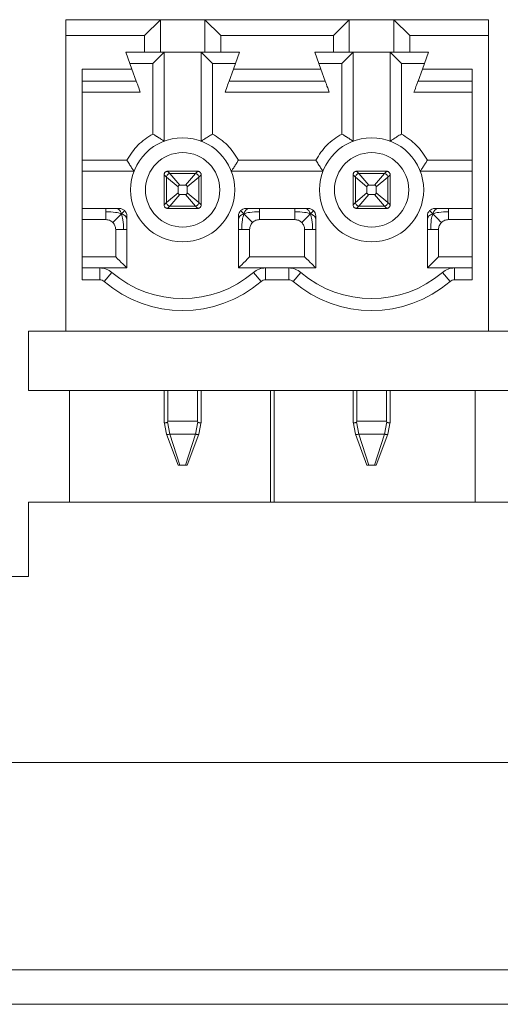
# Model space of a CAD drawing. Header units: millimetres. Extents: x 0 to 594, y 0 to 420.
# Tile 3 of 11: x 164 to 177, y 111 to 137. Entities that reach past the tile are written whole.
import ezdxf

# ---------------------------------------------------------------- set-up
doc = ezdxf.new("R2010")
doc.units = ezdxf.units.MM

msp = doc.modelspace()

# ---------------------------------------------------------------- linework, layer by layer
at = {"color": 7, "linetype": 'Continuous', "lineweight": 15}
for p, q in [((167.8055, 137.3796), (165.2655, 137.3796)), ((165.2655, 137.3796), (165.2655, 136.9509)), ((167.3768, 136.9509), (167.8055, 137.3796)), ((167.8055, 137.3796), (167.8055, 136.5046)), ((167.8055, 137.3796), (169.0055, 137.3796)), ((169.0055, 137.3796), (169.4342, 136.9509)), ((169.0055, 137.3796), (172.8855, 137.3796)), ((169.0055, 137.3796), (169.0055, 136.5046)), ((172.4568, 136.9509), (172.8855, 137.3796)), ((172.8855, 136.5046), (172.8855, 137.3796)), ((172.8855, 137.3796), (174.0855, 137.3796)), ((174.0855, 137.3796), (174.0855, 136.5046)), ((174.0855, 137.3796), (174.5142, 136.9509)), ((176.6255, 137.3796), (174.0855, 137.3796)), ((176.6255, 136.9509), (176.6255, 137.3796)), ((165.2655, 129.0046), (165.2655, 136.9509)), ((167.3768, 136.9509), (165.2655, 136.9509)), ((167.3768, 136.5046), (167.3768, 136.9509)), ((169.4342, 136.9509), (169.4342, 136.5046)), ((169.4342, 136.9509), (172.4568, 136.9509)), ((172.4568, 136.5046), (172.4568, 136.9509)), ((174.5142, 136.5046), (174.5142, 136.9509)), ((176.6255, 136.9509), (174.5142, 136.9509)), ((176.6255, 129.0046), (176.6255, 136.9509)), ((166.8755, 136.5046), (167.3768, 136.5046)), ((167.0405, 136.0511), (166.8755, 136.5046)), ((167.3768, 136.5046), (167.8055, 136.5046)), ((167.8055, 136.5046), (169.0055, 136.5046)), ((167.9055, 134.1123), (167.9055, 136.5046)), ((168.9055, 134.1123), (168.9055, 136.5046)), ((169.0055, 136.5046), (169.4342, 136.5046)), ((169.4342, 136.5046), (169.9355, 136.5046)), ((169.9355, 136.5046), (169.7704, 136.0511)), ((172.1205, 136.0511), (171.9555, 136.5046)), ((171.9555, 136.5046), (172.4568, 136.5046)), ((172.8855, 136.5046), (172.4568, 136.5046)), ((172.8855, 136.5046), (174.0855, 136.5046)), ((172.9855, 136.5046), (172.9855, 134.1123)), ((173.9855, 136.5046), (173.9855, 134.1123)), ((174.0855, 136.5046), (174.5142, 136.5046)), ((174.5142, 136.5046), (175.0155, 136.5046)), ((175.0155, 136.5046), (174.8504, 136.0511)), ((167.6055, 136.2046), (166.9847, 136.2046)), ((167.6055, 134.3046), (167.6055, 136.2046)), ((169.2055, 136.2046), (169.2055, 134.3046)), ((169.8263, 136.2046), (169.2055, 136.2046)), ((172.6855, 136.2046), (172.0647, 136.2046)), ((172.6855, 134.3046), (172.6855, 136.2046)), ((174.2855, 136.2046), (174.2855, 134.3046)), ((174.9063, 136.2046), (174.2855, 136.2046)), ((165.7055, 136.0511), (167.0405, 136.0511)), ((165.7055, 130.383), (165.7055, 136.0511)), ((167.1576, 135.7296), (167.0405, 136.0511)), ((169.7704, 136.0511), (169.6534, 135.7296)), ((169.7704, 136.0511), (172.1205, 136.0511)), ((172.2376, 135.7296), (172.1205, 136.0511)), ((174.8504, 136.0511), (174.7334, 135.7296)), ((174.8504, 136.0511), (176.1855, 136.0511)), ((176.1855, 136.0511), (176.1855, 130.383)), ((165.7055, 135.7296), (167.1576, 135.7296)), ((169.6534, 135.7296), (172.2376, 135.7296)), ((174.7334, 135.7296), (176.1855, 135.7296)), ((167.2668, 135.4296), (165.7055, 135.4296)), ((172.3468, 135.4296), (169.5442, 135.4296)), ((176.1855, 135.4296), (174.6242, 135.4296)), ((165.7055, 133.6046), (166.9055, 133.6046)), ((169.9055, 133.6046), (171.9855, 133.6046)), ((174.9855, 133.6046), (176.1855, 133.6046)), ((167.0978, 133.3046), (165.7055, 133.3046)), ((167.9055, 133.2046), (167.9056, 133.2096)), ((167.9055, 133.2046), (167.9055, 132.4046)), ((167.9056, 133.2096), (167.9692, 133.1493)), ((168.0004, 133.3044), (168.0055, 133.3046)), ((168.0004, 133.3044), (168.0607, 133.2409)), ((168.8055, 133.3046), (168.0055, 133.3046)), ((168.0607, 133.2409), (168.3273, 132.9296)), ((168.0607, 133.2409), (168.7502, 133.2409)), ((168.4836, 132.9296), (168.7502, 133.2409)), ((168.7502, 133.2409), (168.8105, 133.3044)), ((168.8055, 133.3046), (168.8105, 133.3044)), ((168.9054, 133.2096), (168.8418, 133.1493)), ((168.9054, 133.2096), (168.9055, 133.2046)), ((168.9055, 132.4046), (168.9055, 133.2046)), ((172.1778, 133.3046), (169.7132, 133.3046)), ((172.9855, 133.2046), (172.9856, 133.2096)), ((172.9855, 133.2046), (172.9855, 132.4046)), ((172.9856, 133.2096), (173.0492, 133.1493)), ((173.0804, 133.3044), (173.0855, 133.3046)), ((173.0804, 133.3044), (173.1407, 133.2409)), ((173.8855, 133.3046), (173.0855, 133.3046)), ((173.1407, 133.2409), (173.4073, 132.9296)), ((173.1407, 133.2409), (173.8302, 133.2409)), ((173.5636, 132.9296), (173.8302, 133.2409)), ((173.8302, 133.2409), (173.8905, 133.3044)), ((173.8855, 133.3046), (173.8905, 133.3044)), ((173.9854, 133.2096), (173.9218, 133.1493)), ((173.9854, 133.2096), (173.9855, 133.2046)), ((173.9855, 132.4046), (173.9855, 133.2046)), ((174.7932, 133.3046), (176.1855, 133.3046)), ((167.9692, 133.1493), (168.2805, 132.8827)), ((167.9692, 132.4599), (167.9692, 133.1493)), ((168.3273, 132.9296), (168.4836, 132.9296)), ((168.5305, 132.8827), (168.8418, 133.1493)), ((168.8418, 133.1493), (168.8418, 132.4599)), ((173.0492, 133.1493), (173.3605, 132.8827)), ((173.0492, 132.4599), (173.0492, 133.1493)), ((173.4073, 132.9296), (173.5636, 132.9296)), ((173.6105, 132.8827), (173.9218, 133.1493)), ((173.9218, 133.1493), (173.9218, 132.4599)), ((168.2805, 132.7264), (167.9692, 132.4599)), ((168.3273, 132.6796), (168.0607, 132.3683)), ((168.2805, 132.8827), (168.2805, 132.7264)), ((168.3273, 132.6796), (168.4836, 132.6796)), ((168.4836, 132.6796), (168.7502, 132.3683)), ((168.5305, 132.7264), (168.5305, 132.8827)), ((168.8418, 132.4599), (168.5305, 132.7264)), ((173.3605, 132.7264), (173.0492, 132.4599)), ((173.4073, 132.6796), (173.1408, 132.3683)), ((173.3605, 132.8827), (173.3605, 132.7264)), ((173.4073, 132.6796), (173.5636, 132.6796)), ((173.5636, 132.6796), (173.8302, 132.3683)), ((173.6105, 132.7264), (173.6105, 132.8827)), ((173.9218, 132.4599), (173.6105, 132.7264)), ((167.9056, 132.3995), (167.9055, 132.4046)), ((167.9056, 132.3995), (167.9692, 132.4599)), ((168.8418, 132.4599), (168.9054, 132.3995)), ((168.9054, 132.3995), (168.9055, 132.4046)), ((172.9856, 132.3995), (172.9855, 132.4046)), ((172.9856, 132.3995), (173.0492, 132.4599)), ((173.9218, 132.4599), (173.9854, 132.3995)), ((173.9854, 132.3995), (173.9855, 132.4046)), ((165.7055, 132.3046), (166.7055, 132.3046)), ((166.3388, 132.3046), (166.3388, 132.2167)), ((166.3388, 132.2167), (166.3388, 132.0046)), ((168.0607, 132.3683), (168.0004, 132.3047)), ((168.0004, 132.3047), (168.0055, 132.3046)), ((168.8055, 132.3046), (168.0055, 132.3046)), ((168.7502, 132.3683), (168.0607, 132.3683)), ((168.7502, 132.3683), (168.8105, 132.3047)), ((168.8105, 132.3047), (168.8055, 132.3046)), ((170.1055, 132.3046), (171.7855, 132.3046)), ((170.4722, 132.2167), (170.4722, 132.3046)), ((170.4722, 132.0046), (170.4722, 132.2167)), ((171.4188, 132.2167), (171.4188, 132.0046)), ((173.1408, 132.3683), (173.0804, 132.3047)), ((173.0804, 132.3047), (173.0855, 132.3046)), ((173.8855, 132.3046), (173.0855, 132.3046)), ((173.8302, 132.3683), (173.1408, 132.3683)), ((173.8302, 132.3683), (173.8905, 132.3047)), ((173.8905, 132.3047), (173.8855, 132.3046)), ((176.1855, 132.3046), (175.1855, 132.3046)), ((175.5522, 132.2167), (175.5522, 132.3046)), ((175.5522, 132.0046), (175.5522, 132.2167)), ((166.3388, 132.0046), (165.7055, 132.0046)), ((166.9055, 130.7046), (166.9055, 132.1046)), ((169.9055, 130.7046), (169.9055, 132.1046)), ((171.4188, 132.0046), (170.4722, 132.0046)), ((171.9855, 132.1046), (171.9855, 130.7046)), ((174.9855, 130.7046), (174.9855, 132.1046)), ((176.1855, 132.0046), (175.5522, 132.0046)), ((166.6055, 131.0046), (166.6055, 131.7379)), ((166.6055, 131.7379), (166.8176, 131.7379)), ((166.8176, 131.7379), (166.9055, 131.7379)), ((169.9934, 131.7379), (170.2055, 131.7379)), ((170.2055, 131.7379), (170.2055, 131.0046)), ((171.6855, 131.0046), (171.6855, 131.7379)), ((171.6855, 131.7379), (171.8976, 131.7379)), ((174.9855, 131.7379), (175.0734, 131.7379)), ((175.0734, 131.7379), (175.2855, 131.7379)), ((175.2855, 131.7379), (175.2855, 131.0046)), ((165.7055, 131.0046), (166.6055, 131.0046)), ((170.2055, 131.0046), (171.6855, 131.0046)), ((175.2855, 131.0046), (176.1855, 131.0046)), ((166.176, 130.7046), (165.7055, 130.7046)), ((166.176, 130.383), (166.176, 130.7046)), ((166.9055, 130.7046), (166.176, 130.7046)), ((166.2922, 130.3401), (166.5015, 130.5841)), ((170.635, 130.7046), (169.9055, 130.7046)), ((170.3095, 130.5841), (170.5188, 130.3401)), ((170.635, 130.383), (170.635, 130.7046)), ((171.256, 130.7046), (170.635, 130.7046)), ((171.256, 130.383), (171.256, 130.7046)), ((171.9855, 130.7046), (171.256, 130.7046)), ((171.3722, 130.3401), (171.5815, 130.5841)), ((175.715, 130.7046), (174.9855, 130.7046)), ((175.3895, 130.5841), (175.5988, 130.3401)), ((175.715, 130.383), (175.715, 130.7046)), ((176.1855, 130.7046), (175.715, 130.7046)), ((166.176, 130.383), (165.7055, 130.383)), ((171.256, 130.383), (170.635, 130.383)), ((176.1855, 130.383), (175.715, 130.383)), ((164.2655, 129.0046), (164.2655, 127.4046)), ((164.2655, 129.0046), (165.2655, 129.0046)), ((176.6255, 129.0046), (165.2655, 129.0046)), ((176.6255, 129.0046), (177.2655, 129.0046)), ((164.2655, 127.4046), (301.2655, 127.4046)), ((165.3655, 127.4046), (165.3655, 124.4046)), ((167.9055, 127.4046), (167.9055, 126.5859)), ((168.9055, 126.5859), (168.9055, 127.4046)), ((170.7655, 124.4046), (170.7655, 127.4046)), ((170.8655, 127.4046), (170.8655, 124.4046)), ((172.9855, 127.4046), (172.9855, 126.5859)), ((173.9855, 126.5859), (173.9855, 127.4046)), ((176.2655, 124.4046), (176.2655, 127.4046)), ((167.9055, 126.5859), (167.9056, 126.57)), ((167.9056, 126.57), (167.9692, 126.2348)), ((168.0004, 126.57), (168.0055, 126.5859)), ((168.0004, 126.57), (168.0607, 126.2348)), ((168.8055, 126.5859), (168.0055, 126.5859)), ((168.7502, 126.2348), (168.8105, 126.57)), ((168.8055, 126.5859), (168.8105, 126.57)), ((168.9054, 126.57), (168.8418, 126.2348)), ((168.9054, 126.57), (168.9055, 126.5859)), ((172.9855, 126.5859), (172.9856, 126.57)), ((172.9856, 126.57), (173.0492, 126.2348)), ((173.0804, 126.57), (173.0855, 126.5859)), ((173.0804, 126.57), (173.1407, 126.2348)), ((173.8855, 126.5859), (173.0855, 126.5859)), ((173.8302, 126.2348), (173.8905, 126.57)), ((173.8855, 126.5859), (173.8905, 126.57)), ((173.9854, 126.57), (173.9218, 126.2348)), ((173.9854, 126.57), (173.9855, 126.5859)), ((167.9692, 126.2348), (168.2805, 125.4046)), ((168.0607, 126.2348), (168.7502, 126.2348)), ((168.0607, 126.2348), (168.3273, 125.4046)), ((168.4836, 125.4046), (168.7502, 126.2348)), ((168.8418, 126.2348), (168.5305, 125.4046)), ((173.0492, 126.2348), (173.3605, 125.4046)), ((173.1407, 126.2348), (173.8302, 126.2348)), ((173.1407, 126.2348), (173.4073, 125.4046)), ((173.5636, 125.4046), (173.8302, 126.2348)), ((173.9218, 126.2348), (173.6105, 125.4046)), ((168.3273, 125.4046), (168.4836, 125.4046)), ((173.4073, 125.4046), (173.5636, 125.4046)), ((164.2655, 124.4046), (164.2655, 122.4046)), ((164.2655, 124.4046), (301.2655, 124.4046)), ((164.2655, 122.4046), (154.2655, 122.4046)), ((311.2655, 117.4046), (154.2655, 117.4046)), ((311.2655, 111.8279), (154.2655, 111.8279)), ((311.2655, 110.9046), (154.2655, 110.9046))]:
    msp.add_line(p, q, dxfattribs=at)
at = {"color": 8, "linetype": 'Continuous', "lineweight": 15}
for p, q in [((168.0055, 127.4046), (168.0055, 126.5859)), ((168.8055, 127.4046), (168.8055, 126.5859)), ((173.0855, 127.4046), (173.0855, 126.5859)), ((173.8855, 127.4046), (173.8855, 126.5859))]:
    msp.add_line(p, q, dxfattribs=at)
at = {"color": 7, "linetype": 'Continuous', "lineweight": 15, "flags": 128}
for points in [[(167.9055, 136.5046), (167.8997, 136.4988), (167.8826, 136.4817), (167.8549, 136.454), (167.8176, 136.4167), (167.7722, 136.3713), (167.7203, 136.3194), (167.664, 136.2631), (167.6055, 136.2046)], [(168.9055, 136.5046), (168.9112, 136.4988), (168.9283, 136.4817), (168.956, 136.454), (168.9934, 136.4167), (169.0388, 136.3713), (169.0907, 136.3194), (169.147, 136.2631), (169.2055, 136.2046)], [(172.6855, 136.2046), (172.744, 136.2631), (172.8003, 136.3194), (172.8522, 136.3713), (172.8976, 136.4167), (172.9349, 136.454), (172.9626, 136.4817), (172.9797, 136.4988), (172.9855, 136.5046)], [(173.9855, 136.5046), (173.9912, 136.4988), (174.0083, 136.4817), (174.036, 136.454), (174.0734, 136.4167), (174.1188, 136.3713), (174.1707, 136.3194), (174.227, 136.2631), (174.2855, 136.2046)], [(167.1576, 135.7296), (167.1597, 135.7238), (167.1659, 135.7067), (167.176, 135.679), (167.1895, 135.6417), (167.2061, 135.5962), (167.225, 135.5444), (167.2455, 135.4881), (167.2668, 135.4296)], [(169.5442, 135.4296), (169.5632, 135.4817), (169.5816, 135.5322), (169.5988, 135.5796), (169.6144, 135.6224), (169.6279, 135.6594), (169.6388, 135.6894), (169.6468, 135.7115), (169.6518, 135.725), (169.6534, 135.7296)], [(172.2376, 135.7296), (172.2397, 135.7238), (172.2459, 135.7067), (172.256, 135.679), (172.2695, 135.6417), (172.2861, 135.5962), (172.305, 135.5444), (172.3255, 135.4881), (172.3468, 135.4296)], [(174.6242, 135.4296), (174.6432, 135.4817), (174.6616, 135.5322), (174.6788, 135.5796), (174.6944, 135.6224), (174.7079, 135.6594), (174.7188, 135.6894), (174.7268, 135.7115), (174.7318, 135.725), (174.7334, 135.7296)], [(166.6055, 131.0046), (166.6576, 130.9525), (166.7081, 130.902), (166.7555, 130.8546), (166.7983, 130.8117), (166.8353, 130.7748), (166.8653, 130.7448), (166.8874, 130.7227), (166.9009, 130.7091), (166.9055, 130.7046)], [(170.2055, 131.0046), (170.147, 130.9461), (170.0907, 130.8898), (170.0388, 130.8379), (169.9934, 130.7924), (169.956, 130.7551), (169.9283, 130.7274), (169.9112, 130.7103), (169.9055, 130.7046)], [(171.9855, 130.7046), (171.9809, 130.7091), (171.9674, 130.7227), (171.9453, 130.7448), (171.9153, 130.7748), (171.8783, 130.8117), (171.8355, 130.8546), (171.7881, 130.902), (171.7376, 130.9525), (171.6855, 131.0046)], [(174.9855, 130.7046), (174.99, 130.7091), (175.0036, 130.7227), (175.0257, 130.7448), (175.0557, 130.7748), (175.0927, 130.8117), (175.1355, 130.8546), (175.1829, 130.902), (175.2334, 130.9525), (175.2855, 131.0046)]]:
    msp.add_lwpolyline(points, dxfattribs=at)
at = {"color": 7, "linetype": 'Continuous', "lineweight": 15}
for centre, radius in [((168.4055, 132.8046), 1.4), ((173.4855, 132.8046), 1.4), ((168.4055, 132.8046), 1), ((173.4855, 132.8046), 1)]:
    msp.add_circle(centre, radius, dxfattribs=at)
for centre, radius, start, end in [((166.7055, 132.1046), 0.2, 0, 90), ((170.1055, 132.1046), 0.2, 90, 180), ((171.7855, 132.1046), 0.2, 0, 90), ((175.1855, 132.1046), 0.2, 90, 180), ((166.176, 130.2046), 0.5, 49.38704, 90), ((168.4055, 132.8046), 2.925, 229.38704, 310.61296), ((170.635, 130.2046), 0.5, 90, 130.61296), ((171.256, 130.2046), 0.5, 49.38704, 90), ((173.4855, 132.8046), 2.925, 229.38704, 310.61296), ((175.715, 130.2046), 0.5, 90, 130.61296), ((166.176, 130.2046), 0.1785, 49.38704, 90), ((168.4055, 132.8046), 3.2465, 229.38704, 310.61296), ((170.635, 130.2046), 0.1785, 90, 130.61296), ((171.256, 130.2046), 0.1785, 49.38704, 90), ((173.4855, 132.8046), 3.2465, 229.38704, 310.61296), ((175.715, 130.2046), 0.1785, 90, 130.61296)]:
    msp.add_arc(centre, radius, start, end, dxfattribs=at)
for points, knots in [([(166.9055, 133.6046), (166.9961, 133.7473), (167.1774, 134.0327), (167.4628, 134.214), (167.6055, 134.3046)], [0, 0, 0, 0, 0.500003, 1, 1, 1, 1]), ([(167.9055, 134.1123), (167.9044, 134.1131), (167.9021, 134.1148), (167.8837, 134.1277), (167.8534, 134.148), (167.8135, 134.1741), (167.7749, 134.1993), (167.7469, 134.2172), (167.7311, 134.2272), (167.7227, 134.2325), (167.7184, 134.2352), (167.7162, 134.2366), (167.7151, 134.2373), (167.7146, 134.2376), (167.7143, 134.2378), (167.7141, 134.2379), (167.7141, 134.2379), (167.714, 134.238), (167.714, 134.238), (167.714, 134.2381), (167.7132, 134.2384), (167.7109, 134.2402), (167.7017, 134.2455), (167.6675, 134.2678), (167.633, 134.2883), (167.6055, 134.3046)], [0, 0, 0, 0, 0.1121249, 0.2313795, 0.3594861, 0.4978173, 0.6128606, 0.6782544, 0.7129288, 0.7307438, 0.7397921, 0.7443361, 0.7466143, 0.747765, 0.7483381, 0.748627, 0.7487515, 0.7488197, 0.7488632, 0.7489047, 0.7494519, 0.7539531, 0.7665333, 0.8143259, 1, 1, 1, 1]), ([(169.2055, 134.3046), (169.1686, 134.2822), (169.095, 134.2374), (169.0115, 134.1834), (168.9576, 134.148), (168.9273, 134.1277), (168.9088, 134.1148), (168.9066, 134.1131), (168.9055, 134.1123)], [0, 0, 0, 0, 0.2509005, 0.5013422, 0.6398888, 0.7682121, 0.8876795, 1, 1, 1, 1]), ([(169.2055, 134.3046), (169.3482, 134.214), (169.6336, 134.0327), (169.8149, 133.7473), (169.9055, 133.6046)], [0, 0, 0, 0, 0.499994, 1, 1, 1, 1]), ([(171.9855, 133.6046), (172.0761, 133.7473), (172.2574, 134.0327), (172.5428, 134.214), (172.6855, 134.3046)], [0, 0, 0, 0, 0.500003, 1, 1, 1, 1]), ([(172.9855, 134.1123), (172.9844, 134.1131), (172.9821, 134.1148), (172.9637, 134.1277), (172.9334, 134.148), (172.8935, 134.1741), (172.8549, 134.1993), (172.8269, 134.2172), (172.8111, 134.2272), (172.8027, 134.2325), (172.7984, 134.2352), (172.7962, 134.2366), (172.7951, 134.2373), (172.7946, 134.2376), (172.7943, 134.2378), (172.7942, 134.2379), (172.7941, 134.2379), (172.794, 134.238), (172.794, 134.238), (172.794, 134.2381), (172.7932, 134.2384), (172.7909, 134.2402), (172.7817, 134.2455), (172.7475, 134.2678), (172.713, 134.2883), (172.6855, 134.3046)], [0, 0, 0, 0, 0.1121249, 0.2313794, 0.3594859, 0.4978171, 0.6128603, 0.678254, 0.7129284, 0.7307434, 0.7397916, 0.7443357, 0.7466139, 0.7477646, 0.7483377, 0.7486151, 0.7487516, 0.7488199, 0.7488633, 0.7489049, 0.749452, 0.7539533, 0.7665334, 0.814326, 1, 1, 1, 1]), ([(173.9855, 134.1123), (173.9866, 134.1131), (173.9888, 134.1148), (174.0073, 134.1277), (174.0376, 134.148), (174.0915, 134.1834), (174.175, 134.2374), (174.2486, 134.2822), (174.2855, 134.3046)], [0, 0, 0, 0, 0.1123205, 0.2317879, 0.3601112, 0.4986578, 0.7490995, 1, 1, 1, 1]), ([(174.2855, 134.3046), (174.4282, 134.214), (174.7136, 134.0327), (174.8949, 133.7473), (174.9855, 133.6046)], [0, 0, 0, 0, 0.4999992, 1, 1, 1, 1]), ([(166.9055, 133.6046), (166.9279, 133.5677), (166.9726, 133.494), (167.0267, 133.4106), (167.0621, 133.3567), (167.0824, 133.3263), (167.0953, 133.3079), (167.097, 133.3057), (167.0978, 133.3046)], [0, 0, 0, 0, 0.2509041, 0.5013278, 0.6398938, 0.7682146, 0.8876755, 1, 1, 1, 1]), ([(169.9055, 133.6046), (169.889, 133.5772), (169.8683, 133.5428), (169.8467, 133.5081), (169.8409, 133.4993), (169.8394, 133.4968), (169.8389, 133.4961), (169.8389, 133.496), (169.8389, 133.496), (169.8388, 133.496), (169.8388, 133.4959), (169.8387, 133.4958), (169.8385, 133.4955), (169.8382, 133.4949), (169.8375, 133.4939), (169.8361, 133.4917), (169.8334, 133.4874), (169.8281, 133.479), (169.8181, 133.4631), (169.8002, 133.4351), (169.775, 133.3966), (169.7489, 133.3567), (169.7286, 133.3263), (169.7157, 133.3079), (169.714, 133.3057), (169.7132, 133.3046)], [0, 0, 0, 0, 0.1857023, 0.2334883, 0.2460527, 0.2505254, 0.2510985, 0.2511317, 0.2511672, 0.2512427, 0.2513638, 0.2516526, 0.2522258, 0.2533693, 0.2556475, 0.2601916, 0.26924, 0.287074, 0.3217376, 0.3871184, 0.50217, 0.6405178, 0.7686219, 0.8878713, 1, 1, 1, 1]), ([(171.9855, 133.6046), (172.0079, 133.5677), (172.0526, 133.494), (172.1067, 133.4106), (172.1421, 133.3567), (172.1624, 133.3263), (172.1753, 133.3079), (172.177, 133.3057), (172.1778, 133.3046)], [0, 0, 0, 0, 0.2509041, 0.5013278, 0.6398938, 0.7682146, 0.8876755, 1, 1, 1, 1]), ([(174.7932, 133.3046), (174.794, 133.3057), (174.7957, 133.3079), (174.8086, 133.3263), (174.8289, 133.3567), (174.855, 133.3966), (174.8802, 133.4351), (174.8981, 133.4631), (174.9081, 133.479), (174.9134, 133.4874), (174.9161, 133.4917), (174.9175, 133.4939), (174.9182, 133.495), (174.9185, 133.4955), (174.9187, 133.4958), (174.9188, 133.4959), (174.9188, 133.496), (174.9189, 133.496), (174.9189, 133.496), (174.9189, 133.4961), (174.9194, 133.4968), (174.9209, 133.4993), (174.9267, 133.5081), (174.9483, 133.5428), (174.969, 133.5772), (174.9855, 133.6046)], [0, 0, 0, 0, 0.1121287, 0.2313781, 0.3594822, 0.49783, 0.6128816, 0.6782624, 0.712926, 0.7307599, 0.7398083, 0.7443525, 0.7466307, 0.7477814, 0.7483474, 0.7486362, 0.7487573, 0.7488329, 0.7488683, 0.7489015, 0.7494746, 0.7539473, 0.7665117, 0.8142977, 1, 1, 1, 1]), ([(168.0004, 133.3044), (167.9989, 133.3044), (167.996, 133.3042), (167.9859, 133.3029), (167.97, 133.2988), (167.949, 133.2885), (167.9284, 133.2704), (167.9148, 133.249), (167.9085, 133.2304), (167.9062, 133.2178), (167.9057, 133.2119), (167.9056, 133.21), (167.9056, 133.2096)], [0, 0, 0, 0, 0.0667272, 0.1334128, 0.2336492, 0.3836885, 0.542509, 0.7125946, 0.8239951, 0.9010376, 0.9786975, 1, 1, 1, 1]), ([(167.9692, 133.1493), (167.9715, 133.1602), (167.9763, 133.1826), (167.998, 133.2121), (168.0274, 133.2338), (168.0499, 133.2386), (168.0607, 133.2409)], [0, 0, 0, 0, 0.241664, 0.5000329, 0.7583713, 1, 1, 1, 1]), ([(168.7502, 133.2409), (168.7611, 133.2386), (168.7835, 133.2338), (168.813, 133.2121), (168.8347, 133.1826), (168.8395, 133.1602), (168.8418, 133.1493)], [0, 0, 0, 0, 0.2416246, 0.4999671, 0.7583401, 1, 1, 1, 1]), ([(168.8105, 133.3044), (168.812, 133.3044), (168.815, 133.3042), (168.825, 133.3029), (168.841, 133.2988), (168.8619, 133.2885), (168.8826, 133.2703), (168.8961, 133.249), (168.9025, 133.2304), (168.9048, 133.2178), (168.9052, 133.2119), (168.9053, 133.21), (168.9054, 133.2096)], [0, 0, 0, 0, 0.0667293, 0.1334169, 0.2336565, 0.3837005, 0.5424931, 0.712584, 0.823988, 0.9010328, 0.9786977, 1, 1, 1, 1]), ([(173.0804, 133.3044), (173.0789, 133.3044), (173.076, 133.3042), (173.0659, 133.3029), (173.05, 133.2988), (173.029, 133.2885), (173.0084, 133.2703), (172.9948, 133.249), (172.9885, 133.2304), (172.9862, 133.2178), (172.9857, 133.2119), (172.9856, 133.21), (172.9856, 133.2096)], [0, 0, 0, 0, 0.066764, 0.1334623, 0.233657, 0.3837291, 0.5425107, 0.7125926, 0.8239816, 0.9010463, 0.9787393, 1, 1, 1, 1]), ([(173.0492, 133.1493), (173.0515, 133.1602), (173.0563, 133.1826), (173.078, 133.2121), (173.1074, 133.2338), (173.1299, 133.2386), (173.1407, 133.2409)], [0, 0, 0, 0, 0.241664, 0.5000329, 0.7583713, 1, 1, 1, 1]), ([(173.8302, 133.2409), (173.8411, 133.2386), (173.8635, 133.2338), (173.893, 133.2121), (173.9147, 133.1826), (173.9195, 133.1602), (173.9218, 133.1493)], [0, 0, 0, 0, 0.2416246, 0.4999671, 0.7583401, 1, 1, 1, 1]), ([(173.8905, 133.3044), (173.892, 133.3044), (173.895, 133.3042), (173.905, 133.3029), (173.921, 133.2988), (173.9419, 133.2885), (173.9626, 133.2704), (173.9762, 133.249), (173.9825, 133.2304), (173.9848, 133.2178), (173.9852, 133.2119), (173.9853, 133.21), (173.9854, 133.2096)], [0, 0, 0, 0, 0.06674353, 0.13347238, 0.23366622, 0.38370283, 0.54251501, 0.71259534, 0.82398329, 0.90104721, 0.97873955, 1, 1, 1, 1]), ([(168.3273, 132.9296), (168.3219, 132.9291), (168.311, 132.9281), (168.2967, 132.92), (168.2865, 132.9081), (168.2812, 132.895), (168.2807, 132.8864), (168.2805, 132.8827)], [0, 0, 0, 0, 0.2202941, 0.4412299, 0.6484469, 0.8506602, 1, 1, 1, 1]), ([(168.4836, 132.9296), (168.4891, 132.9291), (168.5, 132.9281), (168.5143, 132.92), (168.5245, 132.9081), (168.5297, 132.895), (168.5303, 132.8864), (168.5305, 132.8827)], [0, 0, 0, 0, 0.2202746, 0.4412794, 0.648478, 0.8506734, 1, 1, 1, 1]), ([(173.4073, 132.9296), (173.4019, 132.9291), (173.391, 132.9281), (173.3767, 132.92), (173.3665, 132.9081), (173.3612, 132.895), (173.3607, 132.8864), (173.3605, 132.8827)], [0, 0, 0, 0, 0.2202877, 0.4412172, 0.6484941, 0.8506645, 1, 1, 1, 1]), ([(173.5636, 132.9296), (173.5691, 132.9291), (173.58, 132.9281), (173.5943, 132.92), (173.6045, 132.9081), (173.6097, 132.895), (173.6103, 132.8864), (173.6105, 132.8827)], [0, 0, 0, 0, 0.2202746, 0.4412794, 0.648478, 0.8506734, 1, 1, 1, 1]), ([(168.2805, 132.7264), (168.281, 132.721), (168.2819, 132.7101), (168.2901, 132.6958), (168.302, 132.6856), (168.315, 132.6803), (168.3237, 132.6798), (168.3273, 132.6796)], [0, 0, 0, 0, 0.2204865, 0.4413266, 0.6486026, 0.8508662, 1, 1, 1, 1]), ([(168.4836, 132.6796), (168.4891, 132.6801), (168.5, 132.681), (168.5143, 132.6892), (168.5245, 132.7011), (168.5297, 132.7141), (168.5303, 132.7228), (168.5305, 132.7264)], [0, 0, 0, 0, 0.2202717, 0.4412737, 0.6484696, 0.8504742, 1, 1, 1, 1]), ([(173.3605, 132.7264), (173.361, 132.721), (173.3619, 132.7101), (173.3701, 132.6958), (173.382, 132.6856), (173.395, 132.6803), (173.4037, 132.6798), (173.4073, 132.6796)], [0, 0, 0, 0, 0.2204826, 0.4415448, 0.6486087, 0.8508688, 1, 1, 1, 1]), ([(173.5636, 132.6796), (173.5691, 132.6801), (173.58, 132.681), (173.5943, 132.6892), (173.6045, 132.7011), (173.6097, 132.7141), (173.6103, 132.7228), (173.6105, 132.7264)], [0, 0, 0, 0, 0.2202746, 0.4412794, 0.648478, 0.8506734, 1, 1, 1, 1]), ([(167.9056, 132.3995), (167.9057, 132.398), (167.9059, 132.395), (167.9072, 132.3851), (167.9112, 132.3694), (167.9209, 132.3493), (167.9385, 132.3286), (167.9595, 132.3146), (167.9788, 132.3078), (167.9912, 132.3055), (167.9978, 132.3049), (167.9997, 132.3047), (168.0004, 132.3047)], [0, 0, 0, 0, 0.0675098, 0.13499857, 0.23147596, 0.37661509, 0.5289487, 0.70467234, 0.81646655, 0.89896461, 0.96514293, 1, 1, 1, 1]), ([(167.9692, 132.4599), (167.9715, 132.449), (167.9763, 132.4265), (167.998, 132.3971), (168.0274, 132.3754), (168.0499, 132.3706), (168.0608, 132.3683)], [0, 0, 0, 0, 0.2416692, 0.5, 0.7583308, 1, 1, 1, 1]), ([(168.8418, 132.4599), (168.8395, 132.449), (168.8347, 132.4265), (168.813, 132.3971), (168.7835, 132.3754), (168.7611, 132.3706), (168.7502, 132.3683)], [0, 0, 0, 0, 0.2416702, 0.5, 0.7583298, 1, 1, 1, 1]), ([(168.9054, 132.3995), (168.9053, 132.398), (168.9051, 132.395), (168.9038, 132.3851), (168.8998, 132.3694), (168.8901, 132.3493), (168.8725, 132.3286), (168.8514, 132.3146), (168.8322, 132.3078), (168.8198, 132.3055), (168.8132, 132.3049), (168.8112, 132.3047), (168.8105, 132.3047)], [0, 0, 0, 0, 0.06750851, 0.13500205, 0.23146968, 0.37660932, 0.52894344, 0.70466769, 0.81650142, 0.89896426, 0.96514281, 1, 1, 1, 1]), ([(172.9856, 132.3995), (172.9857, 132.398), (172.9859, 132.395), (172.9872, 132.3851), (172.9912, 132.3694), (173.0009, 132.3493), (173.0184, 132.3286), (173.0395, 132.3146), (173.0588, 132.3078), (173.0712, 132.3055), (173.0778, 132.3049), (173.0797, 132.3047), (173.0804, 132.3047)], [0, 0, 0, 0, 0.0675256, 0.1350304, 0.2315685, 0.3766273, 0.5290466, 0.7046789, 0.816467, 0.8989729, 0.9651651, 1, 1, 1, 1]), ([(173.0492, 132.4599), (173.0515, 132.449), (173.0563, 132.4265), (173.078, 132.3971), (173.1074, 132.3754), (173.1299, 132.3706), (173.1408, 132.3683)], [0, 0, 0, 0, 0.241651, 0.5000081, 0.7583347, 1, 1, 1, 1]), ([(173.9218, 132.4599), (173.9195, 132.449), (173.9147, 132.4265), (173.893, 132.3971), (173.8635, 132.3754), (173.8411, 132.3706), (173.8302, 132.3683)], [0, 0, 0, 0, 0.2416702, 0.5, 0.7583298, 1, 1, 1, 1]), ([(173.9854, 132.3995), (173.9853, 132.398), (173.9851, 132.395), (173.9838, 132.3851), (173.9798, 132.3694), (173.9701, 132.3493), (173.9525, 132.3286), (173.9314, 132.3146), (173.9122, 132.3078), (173.8998, 132.3055), (173.8932, 132.3049), (173.8912, 132.3047), (173.8905, 132.3047)], [0, 0, 0, 0, 0.06752479, 0.13504393, 0.2315711, 0.37672391, 0.52904632, 0.70471259, 0.8164925, 0.89897417, 0.96516551, 1, 1, 1, 1]), ([(166.7619, 132.161), (166.7092, 132.1754), (166.5737, 132.2127), (166.4279, 132.2152), (166.3388, 132.2167)], [0, 0, 0, 0, 0.3885429, 1, 1, 1, 1]), ([(166.5274, 131.9265), (166.5802, 131.9793), (166.6667, 132.0658), (166.7352, 132.1343), (166.7619, 132.161)], [0, 0, 0, 0, 0.6107162, 1, 1, 1, 1]), ([(166.7619, 132.161), (166.7531, 132.1808), (166.7343, 132.2236), (166.689, 132.2842), (166.6433, 132.2966), (166.6138, 132.3046)], [0, 0, 0, 0, 0.2353806, 0.5070857, 1, 1, 1, 1]), ([(166.7619, 132.161), (166.7743, 132.1733), (166.8021, 132.2012), (166.8375, 132.2366), (166.8432, 132.2423), (166.8469, 132.246)], [0, 0, 0, 0, 0.2149168, 0.4837821, 1, 1, 1, 1]), ([(166.9055, 132.0129), (166.9018, 132.0322), (166.8947, 132.0698), (166.8486, 132.1198), (166.793, 132.1462), (166.7619, 132.161)], [0, 0, 0, 0, 0.3186739, 0.6183749, 1, 1, 1, 1]), ([(166.8176, 131.7379), (166.8161, 131.827), (166.8136, 131.9728), (166.7763, 132.1083), (166.7619, 132.161)], [0, 0, 0, 0, 0.6114632, 1, 1, 1, 1]), ([(169.9055, 132.0129), (169.9092, 132.0322), (169.9163, 132.0698), (169.9624, 132.1198), (170.0179, 132.1462), (170.0491, 132.161)], [0, 0, 0, 0, 0.3186802, 0.6183723, 1, 1, 1, 1]), ([(169.9641, 132.246), (169.9684, 132.2416), (169.9753, 132.2348), (170.0295, 132.1805), (170.0491, 132.161)], [0, 0, 0, 0, 0.6399133, 1, 1, 1, 1]), ([(169.9934, 131.7379), (169.9949, 131.827), (169.9974, 131.9728), (170.0346, 132.1083), (170.0491, 132.161)], [0, 0, 0, 0, 0.6114628, 1, 1, 1, 1]), ([(170.1971, 132.3046), (170.1778, 132.3009), (170.1403, 132.2938), (170.0903, 132.2477), (170.0639, 132.1921), (170.0491, 132.161)], [0, 0, 0, 0, 0.3186534, 0.6183375, 1, 1, 1, 1]), ([(170.0491, 132.161), (170.1017, 132.1754), (170.2372, 132.2127), (170.383, 132.2152), (170.4722, 132.2167)], [0, 0, 0, 0, 0.38855962, 1, 1, 1, 1]), ([(170.0491, 132.161), (170.064, 132.146), (170.098, 132.112), (170.1777, 132.0323), (170.2431, 131.9669), (170.2836, 131.9265)], [0, 0, 0, 0, 0.2299721, 0.5234657, 1, 1, 1, 1]), ([(171.4188, 132.3046), (171.4188, 132.3035), (171.4188, 132.3013), (171.4188, 132.2833), (171.4188, 132.256), (171.4188, 132.2298), (171.4188, 132.2167)], [0, 0, 0, 0, 0.250003, 0.5000074, 0.7499962, 1, 1, 1, 1]), ([(171.4188, 132.2167), (171.508, 132.2152), (171.6537, 132.2127), (171.7892, 132.1754), (171.8419, 132.161)], [0, 0, 0, 0, 0.6114504, 1, 1, 1, 1]), ([(171.8419, 132.161), (171.8269, 132.146), (171.7929, 132.112), (171.7133, 132.0323), (171.6479, 131.9669), (171.6074, 131.9265)], [0, 0, 0, 0, 0.2299634, 0.5234603, 1, 1, 1, 1]), ([(171.6938, 132.3046), (171.7131, 132.3009), (171.7507, 132.2938), (171.8007, 132.2477), (171.8271, 132.1921), (171.8419, 132.161)], [0, 0, 0, 0, 0.31866673, 0.61833828, 1, 1, 1, 1]), ([(171.9269, 132.246), (171.9225, 132.2416), (171.9157, 132.2348), (171.8614, 132.1805), (171.8419, 132.161)], [0, 0, 0, 0, 0.6399084, 1, 1, 1, 1]), ([(171.9855, 132.0129), (171.9818, 132.0322), (171.9747, 132.0698), (171.9286, 132.1198), (171.873, 132.1462), (171.8419, 132.161)], [0, 0, 0, 0, 0.3186717, 0.6183598, 1, 1, 1, 1]), ([(171.8419, 132.161), (171.8563, 132.1083), (171.8936, 131.9728), (171.8961, 131.827), (171.8976, 131.7379)], [0, 0, 0, 0, 0.3885368, 1, 1, 1, 1]), ([(174.9855, 132.0129), (174.9892, 132.0322), (174.9963, 132.0698), (175.0424, 132.1198), (175.0979, 132.1462), (175.1291, 132.161)], [0, 0, 0, 0, 0.3186802, 0.6183723, 1, 1, 1, 1]), ([(175.0441, 132.246), (175.0484, 132.2416), (175.0553, 132.2348), (175.1095, 132.1805), (175.1291, 132.161)], [0, 0, 0, 0, 0.6399133, 1, 1, 1, 1]), ([(175.1291, 132.161), (175.1146, 132.1083), (175.0774, 131.9728), (175.0749, 131.827), (175.0734, 131.7379)], [0, 0, 0, 0, 0.3885344, 1, 1, 1, 1]), ([(175.2771, 132.3046), (175.2578, 132.3009), (175.2203, 132.2938), (175.1703, 132.2477), (175.1439, 132.1921), (175.1291, 132.161)], [0, 0, 0, 0, 0.3186541, 0.618327, 1, 1, 1, 1]), ([(175.5522, 132.2167), (175.463, 132.2152), (175.3172, 132.2127), (175.1817, 132.1754), (175.1291, 132.161)], [0, 0, 0, 0, 0.61144038, 1, 1, 1, 1]), ([(175.3636, 131.9265), (175.3108, 131.9793), (175.2243, 132.0658), (175.1558, 132.1343), (175.1291, 132.161)], [0, 0, 0, 0, 0.6107217, 1, 1, 1, 1]), ([(166.5274, 131.9265), (166.4999, 131.9491), (166.4451, 131.9945), (166.3742, 132.0012), (166.3388, 132.0046)], [0, 0, 0, 0, 0.49999232, 1, 1, 1, 1]), ([(166.6055, 131.7379), (166.6021, 131.7733), (166.5954, 131.8442), (166.55, 131.899), (166.5274, 131.9265)], [0, 0, 0, 0, 0.4999935, 1, 1, 1, 1]), ([(170.2836, 131.9265), (170.2609, 131.899), (170.2156, 131.8442), (170.2089, 131.7733), (170.2055, 131.7379)], [0, 0, 0, 0, 0.5000065, 1, 1, 1, 1]), ([(170.2836, 131.9265), (170.311, 131.9491), (170.3659, 131.9945), (170.4367, 132.0012), (170.4722, 132.0046)], [0, 0, 0, 0, 0.5000099, 1, 1, 1, 1]), ([(171.4188, 132.0046), (171.4542, 132.0012), (171.5251, 131.9945), (171.5799, 131.9491), (171.6074, 131.9265)], [0, 0, 0, 0, 0.4999901, 1, 1, 1, 1]), ([(171.6074, 131.9265), (171.63, 131.899), (171.6754, 131.8442), (171.6821, 131.7733), (171.6855, 131.7379)], [0, 0, 0, 0, 0.5000065, 1, 1, 1, 1]), ([(175.3636, 131.9265), (175.3409, 131.899), (175.2956, 131.8442), (175.2889, 131.7733), (175.2855, 131.7379)], [0, 0, 0, 0, 0.5000065, 1, 1, 1, 1]), ([(175.5522, 132.0046), (175.5167, 132.0012), (175.4459, 131.9945), (175.391, 131.9491), (175.3636, 131.9265)], [0, 0, 0, 0, 0.4999901, 1, 1, 1, 1]), ([(169.9055, 131.7379), (169.9066, 131.7379), (169.9088, 131.7379), (169.9268, 131.7379), (169.954, 131.7379), (169.9802, 131.7379), (169.9934, 131.7379)], [0, 0, 0, 0, 0.2500016, 0.4999953, 0.7499976, 1, 1, 1, 1]), ([(171.8976, 131.7379), (171.9107, 131.7379), (171.9369, 131.7379), (171.9642, 131.7379), (171.9822, 131.7379), (171.9844, 131.7379), (171.9855, 131.7379)], [0, 0, 0, 0, 0.2499858, 0.4999916, 0.749998, 1, 1, 1, 1]), ([(168.0004, 126.57), (167.9989, 126.5664), (167.996, 126.5594), (167.9859, 126.5503), (167.97, 126.5425), (167.949, 126.5386), (167.9284, 126.5376), (167.9148, 126.5404), (167.9085, 126.5466), (167.9062, 126.5551), (167.9057, 126.5635), (167.9056, 126.5688), (167.9056, 126.57)], [0, 0, 0, 0, 0.066716, 0.1333712, 0.2336425, 0.3836787, 0.5424833, 0.7126334, 0.8240184, 0.9010435, 0.9787722, 1, 1, 1, 1]), ([(168.8105, 126.57), (168.812, 126.5664), (168.815, 126.5594), (168.825, 126.5503), (168.841, 126.5425), (168.8619, 126.5386), (168.8826, 126.5376), (168.8961, 126.5404), (168.9025, 126.5466), (168.9048, 126.5551), (168.9052, 126.5635), (168.9053, 126.5688), (168.9054, 126.57)], [0, 0, 0, 0, 0.066717, 0.1333419, 0.2336526, 0.3836911, 0.5424981, 0.7126274, 0.8240141, 0.9010404, 0.9787727, 1, 1, 1, 1]), ([(173.0804, 126.57), (173.0789, 126.5664), (173.076, 126.5594), (173.0659, 126.5503), (173.05, 126.5425), (173.029, 126.5386), (173.0084, 126.5376), (172.9948, 126.5404), (172.9885, 126.5466), (172.9862, 126.5551), (172.9857, 126.5635), (172.9856, 126.5688), (172.9856, 126.57)], [0, 0, 0, 0, 0.0667304, 0.1334409, 0.233627, 0.3837166, 0.5425227, 0.7126355, 0.8239725, 0.9010592, 0.9787816, 1, 1, 1, 1]), ([(173.8905, 126.57), (173.892, 126.5664), (173.895, 126.5594), (173.905, 126.5503), (173.921, 126.5425), (173.9419, 126.5386), (173.9626, 126.5376), (173.9762, 126.5404), (173.9825, 126.5466), (173.9848, 126.5551), (173.9852, 126.5635), (173.9853, 126.5688), (173.9854, 126.57)], [0, 0, 0, 0, 0.0667097, 0.1334194, 0.2336421, 0.3836913, 0.5425283, 0.7126391, 0.8239747, 0.9010604, 0.9787818, 1, 1, 1, 1]), ([(167.9692, 126.2348), (167.9715, 126.2319), (167.9763, 126.226), (167.998, 126.2233), (168.0274, 126.226), (168.0499, 126.2319), (168.0607, 126.2348)], [0, 0, 0, 0, 0.241611, 0.5000148, 0.7583818, 1, 1, 1, 1]), ([(168.7502, 126.2348), (168.7611, 126.2319), (168.7835, 126.2259), (168.813, 126.2233), (168.8347, 126.2259), (168.8395, 126.2319), (168.8418, 126.2348)], [0, 0, 0, 0, 0.2416182, 0.4999852, 0.758389, 1, 1, 1, 1]), ([(173.0492, 126.2348), (173.0515, 126.2319), (173.0563, 126.226), (173.078, 126.2233), (173.1074, 126.226), (173.1299, 126.2319), (173.1407, 126.2348)], [0, 0, 0, 0, 0.241611, 0.5000148, 0.7583818, 1, 1, 1, 1]), ([(173.8302, 126.2348), (173.8411, 126.2319), (173.8635, 126.2259), (173.893, 126.2233), (173.9147, 126.2259), (173.9195, 126.2319), (173.9218, 126.2348)], [0, 0, 0, 0, 0.2416182, 0.4999852, 0.758389, 1, 1, 1, 1]), ([(168.3273, 125.4046), (168.3219, 125.4046), (168.311, 125.4046), (168.2967, 125.4046), (168.2865, 125.4046), (168.2812, 125.4046), (168.2807, 125.4046), (168.2805, 125.4046)], [0, 0, 0, 0, 0.2203192, 0.4412721, 0.6484668, 0.8506486, 1, 1, 1, 1]), ([(168.4836, 125.4046), (168.4891, 125.4046), (168.5, 125.4046), (168.5143, 125.4046), (168.5245, 125.4046), (168.5297, 125.4046), (168.5303, 125.4046), (168.5305, 125.4046)], [0, 0, 0, 0, 0.2202997, 0.4413216, 0.6484979, 0.8506618, 1, 1, 1, 1]), ([(173.4073, 125.4046), (173.4019, 125.4046), (173.391, 125.4046), (173.3767, 125.4046), (173.3665, 125.4046), (173.3612, 125.4046), (173.3607, 125.4046), (173.3605, 125.4046)], [0, 0, 0, 0, 0.2203128, 0.4412594, 0.648514, 0.8506529, 1, 1, 1, 1]), ([(173.5636, 125.4046), (173.5691, 125.4046), (173.58, 125.4046), (173.5943, 125.4046), (173.6045, 125.4046), (173.6097, 125.4046), (173.6103, 125.4046), (173.6105, 125.4046)], [0, 0, 0, 0, 0.2202997, 0.4413216, 0.6484979, 0.8506618, 1, 1, 1, 1])]:
    msp.add_open_spline(points, degree=3, knots=knots, dxfattribs=at)

doc.saveas('drawing.dxf')
